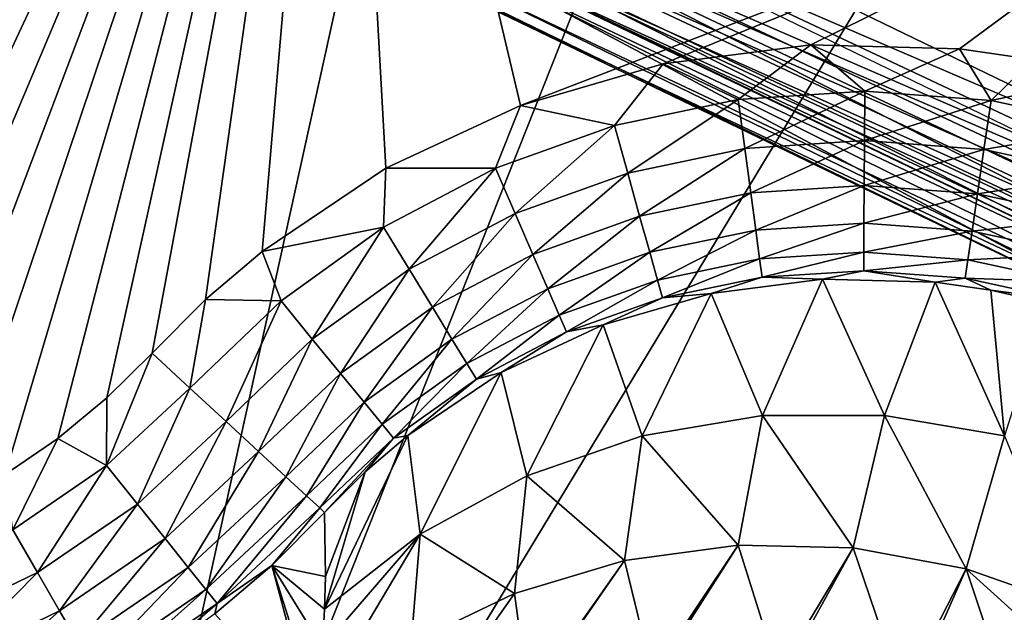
# Model space of a CAD drawing. Header units: millimetres. Extents: x -43.6 to 43.6, y -43.6 to 43.6.
# Tile 21 of 256: x -15.7 to -13.6, y -30.2 to -28.9. Entities that reach past the tile are written whole.
import ezdxf

# ---------------------------------------------------------------- set-up
doc = ezdxf.new("R2010")
doc.units = ezdxf.units.MM
doc.header["$LTSCALE"] = 52.148148
for name, color, linetype in [('154', 7, 'CONTINUOUS'), ('157', 7, 'CONTINUOUS'), ('31', 7, 'CONTINUOUS'), ('389', 7, 'CONTINUOUS'), ('392', 7, 'CONTINUOUS'), ('405', 7, 'CONTINUOUS'), ('422', 7, 'CONTINUOUS'), ('69', 7, 'CONTINUOUS'), ('84', 7, 'CONTINUOUS'), ('95', 7, 'CONTINUOUS')]:
    doc.layers.add(name, color=color, linetype=linetype)

msp = doc.modelspace()

# ---------------------------------------------------------------- linework, layer by layer
at = {"layer": '154', "color": 2, "linetype": 'Continuous'}
for points in [[(-16.0293, -24.215, 2.3697), (-17.6817, -30.668, 25.9303), (-15.1345, -24.7841, 2.3697), (-16.0293, -24.215, 2.3697)], [(-15.1345, -24.7841, 2.3697), (-17.6817, -30.668, 25.9303), (-14.2193, -25.3202, 2.3697), (-15.1345, -24.7841, 2.3697)], [(-17.6817, -30.668, 25.9303), (-15.6384, -31.7586, 25.9303), (-14.2193, -25.3202, 2.3697), (-17.6817, -30.668, 25.9303)], [(-14.2193, -25.3202, 2.3697), (-15.6384, -31.7586, 25.9303), (-13.285, -25.8226, 2.3697), (-14.2193, -25.3202, 2.3697)], [(-13.285, -25.8226, 2.3697), (-15.6384, -31.7586, 25.9303), (-12.3332, -26.2906, 2.3697), (-13.285, -25.8226, 2.3697)], [(-15.6384, -31.7586, 25.9303), (-13.5285, -32.7132, 25.9303), (-12.3332, -26.2906, 2.3697), (-15.6384, -31.7586, 25.9303)]]:
    msp.add_3dface(points, dxfattribs=at)
at = {"layer": '157', "color": 1, "linetype": 'Continuous'}
for points in [[(-16.9117, -26.3148, -15), (-14.9913, -27.4542, -15), (-16.8788, -30.0403, -15), (-16.9117, -26.3148, -15)], [(-16.8788, -30.0403, -15), (-14.9913, -27.4542, -15), (-16.7461, -30.0684, -15), (-16.8788, -30.0403, -15)], [(-16.7461, -30.0684, -15), (-14.9913, -27.4542, -15), (-16.6115, -30.0845, -15), (-16.7461, -30.0684, -15)], [(-16.6115, -30.0845, -15), (-14.9913, -27.4542, -15), (-16.4759, -30.0885, -15), (-16.6115, -30.0845, -15)], [(-16.4759, -30.0885, -15), (-14.9913, -27.4542, -15), (-16.3406, -30.0802, -15), (-16.4759, -30.0885, -15)], [(-16.3406, -30.0802, -15), (-14.9913, -27.4542, -15), (-16.2065, -30.0598, -15), (-16.3406, -30.0802, -15)], [(-16.2065, -30.0598, -15), (-14.9913, -27.4542, -15), (-16.0748, -30.0275, -15), (-16.2065, -30.0598, -15)], [(-16.0748, -30.0275, -15), (-14.9913, -27.4542, -15), (-15.9465, -29.9835, -15), (-16.0748, -30.0275, -15)], [(-15.9465, -29.9835, -15), (-14.9913, -27.4542, -15), (-15.8227, -29.9281, -15), (-15.9465, -29.9835, -15)], [(-15.8227, -29.9281, -15), (-14.9913, -27.4542, -15), (-15.7044, -29.8618, -15), (-15.8227, -29.9281, -15)], [(-15.7044, -29.8618, -15), (-14.9913, -27.4542, -15), (-15.5925, -29.7852, -15), (-15.7044, -29.8618, -15)], [(-15.5925, -29.7852, -15), (-14.9913, -27.4542, -15), (-15.488, -29.6988, -15), (-15.5925, -29.7852, -15)], [(-15.488, -29.6988, -15), (-14.9913, -27.4542, -15), (-15.3917, -29.6036, -15), (-15.488, -29.6988, -15)], [(-15.3917, -29.6036, -15), (-14.9913, -27.4542, -15), (-15.2776, -29.4894, -15), (-15.3917, -29.6036, -15)], [(-15.2776, -29.4894, -15), (-14.9913, -27.4542, -15), (-15.1575, -29.3866, -15), (-15.2776, -29.4894, -15)], [(-15.1575, -29.3866, -15), (-14.9913, -27.4542, -15), (-14.8943, -29.2096, -15), (-15.1575, -29.3866, -15)], [(-14.9913, -27.4542, -15), (-12.9946, -28.4537, -15), (-14.6075, -29.0756, -15), (-14.9913, -27.4542, -15)], [(-14.8943, -29.2096, -15), (-14.9913, -27.4542, -15), (-14.6075, -29.0756, -15), (-14.8943, -29.2096, -15)], [(-14.6075, -29.0756, -15), (-12.9946, -28.4537, -15), (-14.3035, -28.9873, -15), (-14.6075, -29.0756, -15)], [(-14.3035, -28.9873, -15), (-12.9946, -28.4537, -15), (-13.9897, -28.9469, -15), (-14.3035, -28.9873, -15)], [(-13.9897, -28.9469, -15), (-12.9946, -28.4537, -15), (-13.6731, -28.9553, -15), (-13.9897, -28.9469, -15)], [(-13.6731, -28.9553, -15), (-12.9946, -28.4537, -15), (-13.5164, -28.9778, -15), (-13.6731, -28.9553, -15)]]:
    msp.add_3dface(points, dxfattribs=at)
at = {"layer": '31', "color": 40, "linetype": 'Continuous', "true_color": 0xffde00}
for points in [[(-14.9205, -28.3753, -20.2), (-14.0523, -24.3391, -20.2), (-13.0086, -29.3011, -20.2), (-14.9205, -28.3753, -20.2)], [(-14.0523, -24.3391, -20.2), (-12.1942, -25.3211, -20.2), (-13.0086, -29.3011, -20.2), (-14.0523, -24.3391, -20.2)]]:
    msp.add_3dface(points, dxfattribs=at)
at = {"layer": '389', "linetype": 'Continuous'}
for points in [[(-15.0244, -29.9427, -14.5087), (-15.0227, -30.079, -9.006), (-15.1371, -30.0554, -14.5087), (-15.0244, -29.9427, -14.5087)], [(-15.1371, -30.0554, -14.5087), (-15.0456, -30.3953, 3.6801), (-15.2583, -30.1588, -14.5087), (-15.1371, -30.0554, -14.5087)], [(-15.0412, -30.3598, 2.2628), (-15.0456, -30.3953, 3.6801), (-15.1371, -30.0554, -14.5087), (-15.0412, -30.3598, 2.2628)], [(-15.029, -30.2304, -2.9243), (-15.0412, -30.3598, 2.2628), (-15.1371, -30.0554, -14.5087), (-15.029, -30.2304, -2.9243)], [(-15.0245, -30.1487, -6.2025), (-15.029, -30.2304, -2.9243), (-15.1371, -30.0554, -14.5087), (-15.0245, -30.1487, -6.2025)], [(-15.0227, -30.079, -9.006), (-15.0245, -30.1487, -6.2025), (-15.1371, -30.0554, -14.5087), (-15.0227, -30.079, -9.006)]]:
    msp.add_3dface(points, dxfattribs=at)
at = {"layer": '392', "linetype": 'Continuous'}
for points in [[(-15.488, -29.6988, -15), (-15.3917, -29.6036, -15), (-15.4885, -29.843, -14.9879), (-15.488, -29.6988, -15)], [(-15.3917, -29.6036, -15), (-15.3112, -29.6779, -14.9879), (-15.4885, -29.843, -14.9879), (-15.3917, -29.6036, -15)], [(-15.3112, -29.6779, -14.9879), (-15.423, -29.9248, -14.9518), (-15.4885, -29.843, -14.9879), (-15.3112, -29.6779, -14.9879)], [(-15.2343, -29.749, -14.9518), (-15.423, -29.9248, -14.9518), (-15.3112, -29.6779, -14.9879), (-15.2343, -29.749, -14.9518)], [(-15.5925, -29.7852, -15), (-15.488, -29.6988, -15), (-15.4885, -29.843, -14.9879), (-15.5925, -29.7852, -15)], [(-15.2343, -29.749, -14.9518), (-15.364, -29.9984, -14.8934), (-15.423, -29.9248, -14.9518), (-15.2343, -29.749, -14.9518)], [(-15.165, -29.8129, -14.8934), (-15.364, -29.9984, -14.8934), (-15.2343, -29.749, -14.9518), (-15.165, -29.8129, -14.8934)], [(-15.7044, -29.8618, -15), (-15.5925, -29.7852, -15), (-15.6884, -29.9799, -14.9879), (-15.7044, -29.8618, -15)], [(-15.5925, -29.7852, -15), (-15.4885, -29.843, -14.9879), (-15.6884, -29.9799, -14.9879), (-15.5925, -29.7852, -15)], [(-15.165, -29.8129, -14.8934), (-15.3146, -30.0601, -14.8158), (-15.364, -29.9984, -14.8934), (-15.165, -29.8129, -14.8934)], [(-15.1069, -29.8666, -14.8158), (-15.3146, -30.0601, -14.8158), (-15.165, -29.8129, -14.8934), (-15.1069, -29.8666, -14.8158)], [(-15.4885, -29.843, -14.9879), (-15.6358, -30.0705, -14.9518), (-15.6884, -29.9799, -14.9879), (-15.4885, -29.843, -14.9879)], [(-15.423, -29.9248, -14.9518), (-15.6358, -30.0705, -14.9518), (-15.4885, -29.843, -14.9879), (-15.423, -29.9248, -14.9518)], [(-15.1069, -29.8666, -14.8158), (-15.2771, -30.107, -14.7226), (-15.3146, -30.0601, -14.8158), (-15.1069, -29.8666, -14.8158)], [(-15.0628, -29.9073, -14.7226), (-15.2771, -30.107, -14.7226), (-15.1069, -29.8666, -14.8158), (-15.0628, -29.9073, -14.7226)], [(-15.0628, -29.9073, -14.7226), (-15.2533, -30.1367, -14.6185), (-15.2771, -30.107, -14.7226), (-15.0628, -29.9073, -14.7226)], [(-15.0348, -29.9331, -14.6185), (-15.2533, -30.1367, -14.6185), (-15.0628, -29.9073, -14.7226), (-15.0348, -29.9331, -14.6185)], [(-15.423, -29.9248, -14.9518), (-15.5885, -30.1521, -14.8934), (-15.6358, -30.0705, -14.9518), (-15.423, -29.9248, -14.9518)], [(-15.364, -29.9984, -14.8934), (-15.5885, -30.1521, -14.8934), (-15.423, -29.9248, -14.9518), (-15.364, -29.9984, -14.8934)], [(-15.0348, -29.9331, -14.6185), (-15.1371, -30.0554, -14.5087), (-15.2533, -30.1367, -14.6185), (-15.0348, -29.9331, -14.6185)], [(-15.0244, -29.9427, -14.5087), (-15.1371, -30.0554, -14.5087), (-15.0348, -29.9331, -14.6185), (-15.0244, -29.9427, -14.5087)], [(-15.6358, -30.0705, -14.9518), (-15.868, -30.1829, -14.9518), (-15.6884, -29.9799, -14.9879), (-15.6358, -30.0705, -14.9518)], [(-15.364, -29.9984, -14.8934), (-15.5489, -30.2205, -14.8158), (-15.5885, -30.1521, -14.8934), (-15.364, -29.9984, -14.8934)], [(-15.3146, -30.0601, -14.8158), (-15.5489, -30.2205, -14.8158), (-15.364, -29.9984, -14.8934), (-15.3146, -30.0601, -14.8158)], [(-15.6358, -30.0705, -14.9518), (-15.8335, -30.2705, -14.8934), (-15.868, -30.1829, -14.9518), (-15.6358, -30.0705, -14.9518)], [(-15.5885, -30.1521, -14.8934), (-15.8335, -30.2705, -14.8934), (-15.6358, -30.0705, -14.9518), (-15.5885, -30.1521, -14.8934)], [(-15.3146, -30.0601, -14.8158), (-15.5188, -30.2725, -14.7226), (-15.5489, -30.2205, -14.8158), (-15.3146, -30.0601, -14.8158)], [(-15.2771, -30.107, -14.7226), (-15.5188, -30.2725, -14.7226), (-15.3146, -30.0601, -14.8158), (-15.2771, -30.107, -14.7226)], [(-15.1371, -30.0554, -14.5087), (-15.2583, -30.1588, -14.5087), (-15.2533, -30.1367, -14.6185), (-15.1371, -30.0554, -14.5087)], [(-15.2771, -30.107, -14.7226), (-15.4997, -30.3054, -14.6185), (-15.5188, -30.2725, -14.7226), (-15.2771, -30.107, -14.7226)], [(-15.2533, -30.1367, -14.6185), (-15.4997, -30.3054, -14.6185), (-15.2771, -30.107, -14.7226), (-15.2533, -30.1367, -14.6185)], [(-15.2533, -30.1367, -14.6185), (-15.3873, -30.2522, -14.5087), (-15.4997, -30.3054, -14.6185), (-15.2533, -30.1367, -14.6185)], [(-15.2583, -30.1588, -14.5087), (-15.3873, -30.2522, -14.5087), (-15.2533, -30.1367, -14.6185), (-15.2583, -30.1588, -14.5087)], [(-15.5885, -30.1521, -14.8934), (-15.8045, -30.3441, -14.8158), (-15.8335, -30.2705, -14.8934), (-15.5885, -30.1521, -14.8934)], [(-15.5489, -30.2205, -14.8158), (-15.8045, -30.3441, -14.8158), (-15.5885, -30.1521, -14.8934), (-15.5489, -30.2205, -14.8158)]]:
    msp.add_3dface(points, dxfattribs=at)
at = {"layer": '405', "linetype": 'Continuous'}
for points in [[(-13.9643, -29.4459, -14.5171), (-14.0925, -29.7361, -6.1101), (-14.2016, -29.4765, -14.5161), (-13.9643, -29.4459, -14.5171)], [(-13.8329, -29.7363, -6.1074), (-14.0925, -29.7361, -6.1101), (-13.9643, -29.4459, -14.5171), (-13.8329, -29.7363, -6.1074)], [(-13.7249, -29.4523, -14.5176), (-13.8329, -29.7363, -6.1074), (-13.9643, -29.4459, -14.5171), (-13.7249, -29.4523, -14.5176)], [(-13.577, -29.7798, -6.1062), (-13.8329, -29.7363, -6.1074), (-13.7249, -29.4523, -14.5176), (-13.577, -29.7798, -6.1062)], [(-13.6065, -29.4693, -14.5177), (-13.577, -29.7798, -6.1062), (-13.7249, -29.4523, -14.5176), (-13.6065, -29.4693, -14.5177)], [(-14.2016, -29.4765, -14.5161), (-14.3485, -29.7792, -6.1142), (-14.4315, -29.5433, -14.5147), (-14.2016, -29.4765, -14.5161)], [(-14.0925, -29.7361, -6.1101), (-14.3485, -29.7792, -6.1142), (-14.2016, -29.4765, -14.5161), (-14.0925, -29.7361, -6.1101)], [(-13.4875, -29.4959, -14.5178), (-13.577, -29.7798, -6.1062), (-13.6065, -29.4693, -14.5177), (-13.4875, -29.4959, -14.5178)], [(-14.4315, -29.5433, -14.5147), (-14.5937, -29.8644, -6.1196), (-14.6483, -29.6447, -14.513), (-14.4315, -29.5433, -14.5147)], [(-14.3485, -29.7792, -6.1142), (-14.5937, -29.8644, -6.1196), (-14.4315, -29.5433, -14.5147), (-14.3485, -29.7792, -6.1142)], [(-14.6483, -29.6447, -14.513), (-14.8212, -29.9893, -6.1261), (-14.8473, -29.7786, -14.511), (-14.6483, -29.6447, -14.513)], [(-14.5937, -29.8644, -6.1196), (-14.8212, -29.9893, -6.1261), (-14.6483, -29.6447, -14.513), (-14.5937, -29.8644, -6.1196)], [(-14.3485, -29.7792, -6.1142), (-14.0925, -29.7361, -6.1101), (-14.1438, -30.0124, 2.3095), (-14.3485, -29.7792, -6.1142)], [(-14.1438, -30.0124, 2.3095), (-14.0925, -29.7361, -6.1101), (-13.8994, -30.0184, 2.3123), (-14.1438, -30.0124, 2.3095)], [(-14.0925, -29.7361, -6.1101), (-13.8329, -29.7363, -6.1074), (-13.8994, -30.0184, 2.3123), (-14.0925, -29.7361, -6.1101)], [(-13.8994, -30.0184, 2.3123), (-13.8329, -29.7363, -6.1074), (-13.6589, -30.0627, 2.3138), (-13.8994, -30.0184, 2.3123)], [(-13.8329, -29.7363, -6.1074), (-13.577, -29.7798, -6.1062), (-13.6589, -30.0627, 2.3138), (-13.8329, -29.7363, -6.1074)], [(-14.8212, -29.9893, -6.1261), (-15.0245, -30.1487, -6.2025), (-14.8473, -29.7786, -14.511), (-14.8212, -29.9893, -6.1261)], [(-14.8473, -29.7786, -14.511), (-15.0245, -30.1487, -6.2025), (-14.9382, -29.8564, -14.5099), (-14.8473, -29.7786, -14.511)], [(-14.5937, -29.8644, -6.1196), (-14.3485, -29.7792, -6.1142), (-14.3861, -30.0448, 2.3054), (-14.5937, -29.8644, -6.1196)], [(-14.3861, -30.0448, 2.3054), (-14.3485, -29.7792, -6.1142), (-14.1438, -30.0124, 2.3095), (-14.3861, -30.0448, 2.3054)], [(-13.577, -29.7798, -6.1062), (-13.4285, -30.1438, 2.302), (-13.6589, -30.0627, 2.3138), (-13.577, -29.7798, -6.1062)], [(-15.0245, -30.1487, -6.2025), (-15.0227, -30.079, -9.006), (-14.9382, -29.8564, -14.5099), (-15.0245, -30.1487, -6.2025)], [(-15.0227, -30.079, -9.006), (-15.0244, -29.9427, -14.5087), (-14.9382, -29.8564, -14.5099), (-15.0227, -30.079, -9.006)], [(-14.8212, -29.9893, -6.1261), (-14.5937, -29.8644, -6.1196), (-14.6203, -30.115, 2.3002), (-14.8212, -29.9893, -6.1261)], [(-14.6203, -30.115, 2.3002), (-14.5937, -29.8644, -6.1196), (-14.3861, -30.0448, 2.3054), (-14.6203, -30.115, 2.3002)], [(-15.0412, -30.3598, 2.2628), (-15.029, -30.2304, -2.9243), (-14.8212, -29.9893, -6.1261), (-15.0412, -30.3598, 2.2628)], [(-15.0412, -30.3598, 2.2628), (-14.8212, -29.9893, -6.1261), (-14.8405, -30.2211, 2.294), (-15.0412, -30.3598, 2.2628)], [(-15.029, -30.2304, -2.9243), (-15.0245, -30.1487, -6.2025), (-14.8212, -29.9893, -6.1261), (-15.029, -30.2304, -2.9243)], [(-14.8405, -30.2211, 2.294), (-14.8212, -29.9893, -6.1261), (-14.6203, -30.115, 2.3002), (-14.8405, -30.2211, 2.294)], [(-14.3861, -30.0448, 2.3054), (-14.1438, -30.0124, 2.3095), (-14.3269, -30.2866, 10.6361), (-14.3861, -30.0448, 2.3054)], [(-14.3269, -30.2866, 10.6361), (-14.1438, -30.0124, 2.3095), (-14.3186, -30.2858, 10.6372), (-14.3269, -30.2866, 10.6361)], [(-14.3186, -30.2858, 10.6372), (-14.1438, -30.0124, 2.3095), (-14.0587, -30.2838, 10.6692), (-14.3186, -30.2858, 10.6372)], [(-14.1438, -30.0124, 2.3095), (-13.8994, -30.0184, 2.3123), (-14.0587, -30.2838, 10.6692), (-14.1438, -30.0124, 2.3095)], [(-14.0587, -30.2838, 10.6692), (-13.8994, -30.0184, 2.3123), (-14.0463, -30.2848, 10.6706), (-14.0587, -30.2838, 10.6692)], [(-14.0463, -30.2848, 10.6706), (-13.8994, -30.0184, 2.3123), (-13.7943, -30.3272, 10.6967), (-14.0463, -30.2848, 10.6706)], [(-13.8994, -30.0184, 2.3123), (-13.6589, -30.0627, 2.3138), (-13.7943, -30.3272, 10.6967), (-13.8994, -30.0184, 2.3123)], [(-14.6203, -30.115, 2.3002), (-14.3861, -30.0448, 2.3054), (-14.5907, -30.3356, 10.5983), (-14.6203, -30.115, 2.3002)], [(-14.5907, -30.3356, 10.5983), (-14.3861, -30.0448, 2.3054), (-14.586, -30.3343, 10.5991), (-14.5907, -30.3356, 10.5983)], [(-14.586, -30.3343, 10.5991), (-14.3861, -30.0448, 2.3054), (-14.3269, -30.2866, 10.6361), (-14.586, -30.3343, 10.5991)], [(-13.7943, -30.3272, 10.6967), (-13.6589, -30.0627, 2.3138), (-13.7773, -30.3316, 10.6983), (-13.7943, -30.3272, 10.6967)], [(-13.6589, -30.0627, 2.3138), (-13.5416, -30.4152, 10.7178), (-13.7773, -30.3316, 10.6983), (-13.6589, -30.0627, 2.3138)], [(-13.4285, -30.1438, 2.302), (-13.4655, -30.2377, 5.1888), (-13.6589, -30.0627, 2.3138), (-13.4285, -30.1438, 2.302)], [(-13.4655, -30.2377, 5.1888), (-13.5416, -30.4152, 10.7178), (-13.6589, -30.0627, 2.3138), (-13.4655, -30.2377, 5.1888)], [(-14.8405, -30.2211, 2.294), (-14.6203, -30.115, 2.3002), (-14.8402, -30.4288, 10.5574), (-14.8405, -30.2211, 2.294)], [(-14.8402, -30.4288, 10.5574), (-14.6203, -30.115, 2.3002), (-14.5907, -30.3356, 10.5983), (-14.8402, -30.4288, 10.5574)]]:
    msp.add_3dface(points, dxfattribs=at)
at = {"layer": '422', "linetype": 'Continuous'}
for points in [[(-14.3035, -28.9873, -15), (-13.9897, -28.9469, -15), (-14.1438, -29.0632, -14.9895), (-14.3035, -28.9873, -15)], [(-13.9897, -28.9469, -15), (-13.8748, -29.0453, -14.9897), (-14.1438, -29.0632, -14.9895), (-13.9897, -28.9469, -15)], [(-13.9897, -28.9469, -15), (-13.6731, -28.9553, -15), (-13.8748, -29.0453, -14.9897), (-13.9897, -28.9469, -15)], [(-13.6731, -28.9553, -15), (-13.6059, -29.0651, -14.9897), (-13.8748, -29.0453, -14.9897), (-13.6731, -28.9553, -15)], [(-13.6731, -28.9553, -15), (-13.5164, -28.9778, -15), (-13.6059, -29.0651, -14.9897), (-13.6731, -28.9553, -15)], [(-13.5164, -28.9778, -15), (-13.3591, -29.013, -15), (-13.6059, -29.0651, -14.9897), (-13.5164, -28.9778, -15)], [(-14.6075, -29.0756, -15), (-14.3035, -28.9873, -15), (-14.4076, -29.1183, -14.9893), (-14.6075, -29.0756, -15)], [(-14.3035, -28.9873, -15), (-14.1438, -29.0632, -14.9895), (-14.4076, -29.1183, -14.9893), (-14.3035, -28.9873, -15)], [(-13.3591, -29.013, -15), (-13.3423, -29.1222, -14.9898), (-13.6059, -29.0651, -14.9897), (-13.3591, -29.013, -15)], [(-13.8748, -29.0453, -14.9897), (-14.1298, -29.1676, -14.9551), (-14.1438, -29.0632, -14.9895), (-13.8748, -29.0453, -14.9897)], [(-13.8754, -29.1507, -14.9554), (-14.1298, -29.1676, -14.9551), (-13.8748, -29.0453, -14.9897), (-13.8754, -29.1507, -14.9554)], [(-13.6059, -29.0651, -14.9897), (-13.8754, -29.1507, -14.9554), (-13.8748, -29.0453, -14.9897), (-13.6059, -29.0651, -14.9897)], [(-14.1438, -29.0632, -14.9895), (-14.3793, -29.2197, -14.9546), (-14.4076, -29.1183, -14.9893), (-14.1438, -29.0632, -14.9895)], [(-14.1298, -29.1676, -14.9551), (-14.3793, -29.2197, -14.9546), (-14.1438, -29.0632, -14.9895), (-14.1298, -29.1676, -14.9551)], [(-13.621, -29.1695, -14.9555), (-13.8754, -29.1507, -14.9554), (-13.6059, -29.0651, -14.9897), (-13.621, -29.1695, -14.9555)], [(-13.3423, -29.1222, -14.9898), (-13.621, -29.1695, -14.9555), (-13.6059, -29.0651, -14.9897), (-13.3423, -29.1222, -14.9898)], [(-14.8943, -29.2096, -15), (-14.6075, -29.0756, -15), (-14.6609, -29.2095, -14.989), (-14.8943, -29.2096, -15)], [(-14.6075, -29.0756, -15), (-14.4076, -29.1183, -14.9893), (-14.6609, -29.2095, -14.989), (-14.6075, -29.0756, -15)], [(-14.4076, -29.1183, -14.9893), (-14.619, -29.306, -14.9541), (-14.6609, -29.2095, -14.989), (-14.4076, -29.1183, -14.9893)], [(-14.3793, -29.2197, -14.9546), (-14.619, -29.306, -14.9541), (-14.4076, -29.1183, -14.9893), (-14.3793, -29.2197, -14.9546)], [(-13.3717, -29.2234, -14.9555), (-13.621, -29.1695, -14.9555), (-13.3423, -29.1222, -14.9898), (-13.3717, -29.2234, -14.9555)], [(-13.8754, -29.1507, -14.9554), (-14.1172, -29.2619, -14.8983), (-14.1298, -29.1676, -14.9551), (-13.8754, -29.1507, -14.9554)], [(-13.8759, -29.246, -14.8987), (-14.1172, -29.2619, -14.8983), (-13.8754, -29.1507, -14.9554), (-13.8759, -29.246, -14.8987)], [(-13.621, -29.1695, -14.9555), (-13.8759, -29.246, -14.8987), (-13.8754, -29.1507, -14.9554), (-13.621, -29.1695, -14.9555)], [(-14.1298, -29.1676, -14.9551), (-14.3538, -29.3113, -14.8976), (-14.3793, -29.2197, -14.9546), (-14.1298, -29.1676, -14.9551)], [(-14.1172, -29.2619, -14.8983), (-14.3538, -29.3113, -14.8976), (-14.1298, -29.1676, -14.9551), (-14.1172, -29.2619, -14.8983)], [(-13.6347, -29.2638, -14.8989), (-13.8759, -29.246, -14.8987), (-13.621, -29.1695, -14.9555), (-13.6347, -29.2638, -14.8989)], [(-13.3717, -29.2234, -14.9555), (-13.6347, -29.2638, -14.8989), (-13.621, -29.1695, -14.9555), (-13.3717, -29.2234, -14.9555)], [(-15.1575, -29.3866, -15), (-14.8943, -29.2096, -15), (-14.899, -29.335, -14.9887), (-15.1575, -29.3866, -15)], [(-14.8943, -29.2096, -15), (-14.6609, -29.2095, -14.989), (-14.899, -29.335, -14.9887), (-14.8943, -29.2096, -15)], [(-14.6609, -29.2095, -14.989), (-14.8442, -29.4246, -14.9534), (-14.899, -29.335, -14.9887), (-14.6609, -29.2095, -14.989)], [(-14.619, -29.306, -14.9541), (-14.8442, -29.4246, -14.9534), (-14.6609, -29.2095, -14.989), (-14.619, -29.306, -14.9541)], [(-14.3793, -29.2197, -14.9546), (-14.5812, -29.393, -14.8968), (-14.619, -29.306, -14.9541), (-14.3793, -29.2197, -14.9546)], [(-14.3538, -29.3113, -14.8976), (-14.5812, -29.393, -14.8968), (-14.3793, -29.2197, -14.9546), (-14.3538, -29.3113, -14.8976)], [(-13.3983, -29.315, -14.8989), (-13.6347, -29.2638, -14.8989), (-13.3717, -29.2234, -14.9555), (-13.3983, -29.315, -14.8989)], [(-13.8759, -29.246, -14.8987), (-14.1066, -29.3415, -14.8219), (-14.1172, -29.2619, -14.8983), (-13.8759, -29.246, -14.8987)], [(-13.8764, -29.3264, -14.8224), (-14.1066, -29.3415, -14.8219), (-13.8759, -29.246, -14.8987), (-13.8764, -29.3264, -14.8224)], [(-13.6347, -29.2638, -14.8989), (-13.8764, -29.3264, -14.8224), (-13.8759, -29.246, -14.8987), (-13.6347, -29.2638, -14.8989)], [(-14.1172, -29.2619, -14.8983), (-14.3323, -29.3885, -14.8211), (-14.3538, -29.3113, -14.8976), (-14.1172, -29.2619, -14.8983)], [(-14.1066, -29.3415, -14.8219), (-14.3323, -29.3885, -14.8211), (-14.1172, -29.2619, -14.8983), (-14.1066, -29.3415, -14.8219)], [(-13.6463, -29.3434, -14.8227), (-13.8764, -29.3264, -14.8224), (-13.6347, -29.2638, -14.8989), (-13.6463, -29.3434, -14.8227)], [(-13.3983, -29.315, -14.8989), (-13.6463, -29.3434, -14.8227), (-13.6347, -29.2638, -14.8989), (-13.3983, -29.315, -14.8989)], [(-14.619, -29.306, -14.9541), (-14.7949, -29.5055, -14.8958), (-14.8442, -29.4246, -14.9534), (-14.619, -29.306, -14.9541)], [(-14.5812, -29.393, -14.8968), (-14.7949, -29.5055, -14.8958), (-14.619, -29.306, -14.9541), (-14.5812, -29.393, -14.8968)], [(-14.3538, -29.3113, -14.8976), (-14.5493, -29.4664, -14.82), (-14.5812, -29.393, -14.8968), (-14.3538, -29.3113, -14.8976)], [(-14.3323, -29.3885, -14.8211), (-14.5493, -29.4664, -14.82), (-14.3538, -29.3113, -14.8976), (-14.3323, -29.3885, -14.8211)], [(-13.4207, -29.3922, -14.8227), (-13.6463, -29.3434, -14.8227), (-13.3983, -29.315, -14.8989), (-13.4207, -29.3922, -14.8227)], [(-15.1575, -29.3866, -15), (-14.899, -29.335, -14.9887), (-15.1172, -29.4921, -14.9883), (-15.1575, -29.3866, -15)], [(-14.899, -29.335, -14.9887), (-15.0506, -29.5733, -14.9526), (-15.1172, -29.4921, -14.9883), (-14.899, -29.335, -14.9887)], [(-14.8442, -29.4246, -14.9534), (-15.0506, -29.5733, -14.9526), (-14.899, -29.335, -14.9887), (-14.8442, -29.4246, -14.9534)], [(-14.1066, -29.3415, -14.8219), (-14.3159, -29.4476, -14.7287), (-14.3323, -29.3885, -14.8211), (-14.1066, -29.3415, -14.8219)], [(-14.0984, -29.4025, -14.7297), (-14.3159, -29.4476, -14.7287), (-14.1066, -29.3415, -14.8219), (-14.0984, -29.4025, -14.7297)], [(-13.8764, -29.3264, -14.8224), (-14.0984, -29.4025, -14.7297), (-14.1066, -29.3415, -14.8219), (-13.8764, -29.3264, -14.8224)], [(-13.8767, -29.388, -14.7303), (-14.0984, -29.4025, -14.7297), (-13.8764, -29.3264, -14.8224), (-13.8767, -29.388, -14.7303)], [(-13.6463, -29.3434, -14.8227), (-13.8767, -29.388, -14.7303), (-13.8764, -29.3264, -14.8224), (-13.6463, -29.3434, -14.8227)], [(-13.6551, -29.4045, -14.7306), (-13.8767, -29.388, -14.7303), (-13.6463, -29.3434, -14.8227), (-13.6551, -29.4045, -14.7306)], [(-13.4207, -29.3922, -14.8227), (-13.6551, -29.4045, -14.7306), (-13.6463, -29.3434, -14.8227), (-13.4207, -29.3922, -14.8227)], [(-15.2776, -29.4894, -15), (-15.1575, -29.3866, -15), (-15.1172, -29.4921, -14.9883), (-15.2776, -29.4894, -15)], [(-14.5812, -29.393, -14.8968), (-14.7533, -29.5735, -14.8188), (-14.7949, -29.5055, -14.8958), (-14.5812, -29.393, -14.8968)], [(-14.5493, -29.4664, -14.82), (-14.7533, -29.5735, -14.8188), (-14.5812, -29.393, -14.8968), (-14.5493, -29.4664, -14.82)], [(-14.3323, -29.3885, -14.8211), (-14.525, -29.5224, -14.7276), (-14.5493, -29.4664, -14.82), (-14.3323, -29.3885, -14.8211)], [(-14.3159, -29.4476, -14.7287), (-14.525, -29.5224, -14.7276), (-14.3323, -29.3885, -14.8211), (-14.3159, -29.4476, -14.7287)], [(-14.0984, -29.4025, -14.7297), (-14.3053, -29.4856, -14.6252), (-14.3159, -29.4476, -14.7287), (-14.0984, -29.4025, -14.7297)], [(-14.0931, -29.4418, -14.6262), (-14.3053, -29.4856, -14.6252), (-14.0984, -29.4025, -14.7297), (-14.0931, -29.4418, -14.6262)], [(-13.8767, -29.388, -14.7303), (-14.0931, -29.4418, -14.6262), (-14.0984, -29.4025, -14.7297), (-13.8767, -29.388, -14.7303)], [(-13.8769, -29.4279, -14.6269), (-14.0931, -29.4418, -14.6262), (-13.8767, -29.388, -14.7303), (-13.8769, -29.4279, -14.6269)], [(-13.6551, -29.4045, -14.7306), (-13.8769, -29.4279, -14.6269), (-13.8767, -29.388, -14.7303), (-13.6551, -29.4045, -14.7306)], [(-13.6608, -29.444, -14.6272), (-13.8769, -29.4279, -14.6269), (-13.6551, -29.4045, -14.7306), (-13.6608, -29.444, -14.6272)], [(-13.4379, -29.4515, -14.7307), (-13.6608, -29.444, -14.6272), (-13.6551, -29.4045, -14.7306), (-13.4379, -29.4515, -14.7307)], [(-13.4379, -29.4515, -14.7307), (-13.6551, -29.4045, -14.7306), (-13.4207, -29.3922, -14.8227), (-13.4379, -29.4515, -14.7307)], [(-14.8442, -29.4246, -14.9534), (-14.9907, -29.6464, -14.8947), (-15.0506, -29.5733, -14.9526), (-14.8442, -29.4246, -14.9534)], [(-14.7949, -29.5055, -14.8958), (-14.9907, -29.6464, -14.8947), (-14.8442, -29.4246, -14.9534), (-14.7949, -29.5055, -14.8958)], [(-14.0931, -29.4418, -14.6262), (-14.2016, -29.4765, -14.5161), (-14.3053, -29.4856, -14.6252), (-14.0931, -29.4418, -14.6262)], [(-13.9643, -29.4459, -14.5171), (-14.2016, -29.4765, -14.5161), (-14.0931, -29.4418, -14.6262), (-13.9643, -29.4459, -14.5171)], [(-13.8769, -29.4279, -14.6269), (-13.9643, -29.4459, -14.5171), (-14.0931, -29.4418, -14.6262), (-13.8769, -29.4279, -14.6269)], [(-13.7249, -29.4523, -14.5176), (-13.9643, -29.4459, -14.5171), (-13.8769, -29.4279, -14.6269), (-13.7249, -29.4523, -14.5176)], [(-13.6608, -29.444, -14.6272), (-13.7249, -29.4523, -14.5176), (-13.8769, -29.4279, -14.6269), (-13.6608, -29.444, -14.6272)], [(-13.6065, -29.4693, -14.5177), (-13.7249, -29.4523, -14.5176), (-13.6608, -29.444, -14.6272), (-13.6065, -29.4693, -14.5177)], [(-13.4491, -29.4899, -14.6273), (-13.6065, -29.4693, -14.5177), (-13.6608, -29.444, -14.6272), (-13.4491, -29.4899, -14.6273)], [(-13.4491, -29.4899, -14.6273), (-13.6608, -29.444, -14.6272), (-13.4379, -29.4515, -14.7307), (-13.4491, -29.4899, -14.6273)], [(-14.5493, -29.4664, -14.82), (-14.7216, -29.6253, -14.7261), (-14.7533, -29.5735, -14.8188), (-14.5493, -29.4664, -14.82)], [(-14.525, -29.5224, -14.7276), (-14.7216, -29.6253, -14.7261), (-14.5493, -29.4664, -14.82), (-14.525, -29.5224, -14.7276)], [(-14.3159, -29.4476, -14.7287), (-14.5094, -29.5583, -14.6239), (-14.525, -29.5224, -14.7276), (-14.3159, -29.4476, -14.7287)], [(-14.3053, -29.4856, -14.6252), (-14.5094, -29.5583, -14.6239), (-14.3159, -29.4476, -14.7287), (-14.3053, -29.4856, -14.6252)], [(-14.3053, -29.4856, -14.6252), (-14.4315, -29.5433, -14.5147), (-14.5094, -29.5583, -14.6239), (-14.3053, -29.4856, -14.6252)], [(-14.2016, -29.4765, -14.5161), (-14.4315, -29.5433, -14.5147), (-14.3053, -29.4856, -14.6252), (-14.2016, -29.4765, -14.5161)], [(-13.4875, -29.4959, -14.5178), (-13.6065, -29.4693, -14.5177), (-13.4491, -29.4899, -14.6273), (-13.4875, -29.4959, -14.5178)], [(-15.3917, -29.6036, -15), (-15.2776, -29.4894, -15), (-15.3112, -29.6779, -14.9879), (-15.3917, -29.6036, -15)], [(-15.3112, -29.6779, -14.9879), (-15.2776, -29.4894, -15), (-15.1172, -29.4921, -14.9883), (-15.3112, -29.6779, -14.9879)], [(-15.2343, -29.749, -14.9518), (-15.3112, -29.6779, -14.9879), (-15.1172, -29.4921, -14.9883), (-15.2343, -29.749, -14.9518)], [(-15.0506, -29.5733, -14.9526), (-15.2343, -29.749, -14.9518), (-15.1172, -29.4921, -14.9883), (-15.0506, -29.5733, -14.9526)], [(-14.7949, -29.5055, -14.8958), (-14.9404, -29.7078, -14.8174), (-14.9907, -29.6464, -14.8947), (-14.7949, -29.5055, -14.8958)], [(-14.7533, -29.5735, -14.8188), (-14.9404, -29.7078, -14.8174), (-14.7949, -29.5055, -14.8958), (-14.7533, -29.5735, -14.8188)], [(-14.525, -29.5224, -14.7276), (-14.7014, -29.6585, -14.6223), (-14.7216, -29.6253, -14.7261), (-14.525, -29.5224, -14.7276)], [(-14.5094, -29.5583, -14.6239), (-14.7014, -29.6585, -14.6223), (-14.525, -29.5224, -14.7276), (-14.5094, -29.5583, -14.6239)], [(-14.4315, -29.5433, -14.5147), (-14.6483, -29.6447, -14.513), (-14.5094, -29.5583, -14.6239), (-14.4315, -29.5433, -14.5147)], [(-14.5094, -29.5583, -14.6239), (-14.6483, -29.6447, -14.513), (-14.7014, -29.6585, -14.6223), (-14.5094, -29.5583, -14.6239)], [(-15.165, -29.8129, -14.8934), (-15.2343, -29.749, -14.9518), (-15.0506, -29.5733, -14.9526), (-15.165, -29.8129, -14.8934)], [(-14.9907, -29.6464, -14.8947), (-15.165, -29.8129, -14.8934), (-15.0506, -29.5733, -14.9526), (-14.9907, -29.6464, -14.8947)], [(-14.7533, -29.5735, -14.8188), (-14.9021, -29.7545, -14.7245), (-14.9404, -29.7078, -14.8174), (-14.7533, -29.5735, -14.8188)], [(-14.7216, -29.6253, -14.7261), (-14.9021, -29.7545, -14.7245), (-14.7533, -29.5735, -14.8188), (-14.7216, -29.6253, -14.7261)], [(-14.7216, -29.6253, -14.7261), (-14.8777, -29.7843, -14.6205), (-14.9021, -29.7545, -14.7245), (-14.7216, -29.6253, -14.7261)], [(-14.7014, -29.6585, -14.6223), (-14.8777, -29.7843, -14.6205), (-14.7216, -29.6253, -14.7261), (-14.7014, -29.6585, -14.6223)], [(-15.1069, -29.8666, -14.8158), (-15.165, -29.8129, -14.8934), (-14.9907, -29.6464, -14.8947), (-15.1069, -29.8666, -14.8158)], [(-14.9404, -29.7078, -14.8174), (-15.1069, -29.8666, -14.8158), (-14.9907, -29.6464, -14.8947), (-14.9404, -29.7078, -14.8174)], [(-14.6483, -29.6447, -14.513), (-14.8473, -29.7786, -14.511), (-14.7014, -29.6585, -14.6223), (-14.6483, -29.6447, -14.513)], [(-14.7014, -29.6585, -14.6223), (-14.8473, -29.7786, -14.511), (-14.8777, -29.7843, -14.6205), (-14.7014, -29.6585, -14.6223)], [(-15.0628, -29.9073, -14.7226), (-15.1069, -29.8666, -14.8158), (-14.9404, -29.7078, -14.8174), (-15.0628, -29.9073, -14.7226)], [(-14.9021, -29.7545, -14.7245), (-15.0628, -29.9073, -14.7226), (-14.9404, -29.7078, -14.8174), (-14.9021, -29.7545, -14.7245)], [(-15.0348, -29.9331, -14.6185), (-15.0628, -29.9073, -14.7226), (-14.9021, -29.7545, -14.7245), (-15.0348, -29.9331, -14.6185)], [(-14.8777, -29.7843, -14.6205), (-15.0348, -29.9331, -14.6185), (-14.9021, -29.7545, -14.7245), (-14.8777, -29.7843, -14.6205)], [(-14.8473, -29.7786, -14.511), (-14.9382, -29.8564, -14.5099), (-14.8777, -29.7843, -14.6205), (-14.8473, -29.7786, -14.511)], [(-15.0244, -29.9427, -14.5087), (-15.0348, -29.9331, -14.6185), (-14.8777, -29.7843, -14.6205), (-15.0244, -29.9427, -14.5087)], [(-14.9382, -29.8564, -14.5099), (-15.0244, -29.9427, -14.5087), (-14.8777, -29.7843, -14.6205), (-14.9382, -29.8564, -14.5099)]]:
    msp.add_3dface(points, dxfattribs=at)
at = {"layer": '69', "color": 40, "linetype": 'Continuous', "true_color": 0xffde00}
for points in [[(-15.1138, -28.6488, -15.2544), (-15.0371, -28.5964, -19.9544), (-13.1888, -29.5844, -15.2544), (-15.1138, -28.6488, -15.2544)], [(-15.0371, -28.5964, -19.9544), (-13.1104, -29.5294, -19.9544), (-13.1888, -29.5844, -15.2544), (-15.0371, -28.5964, -19.9544)]]:
    msp.add_3dface(points, dxfattribs=at)
at = {"layer": '84', "color": 40, "linetype": 'Continuous', "true_color": 0xffde00}
for points in [[(-14.9968, -28.4278, -15), (-14.6497, -28.6814, -15.0086), (-13.0866, -29.3562, -15), (-14.9968, -28.4278, -15)], [(-15.1138, -28.6488, -15.2544), (-13.1888, -29.5844, -15.2544), (-14.7303, -28.8393, -15.1888), (-15.1138, -28.6488, -15.2544)], [(-14.6774, -28.7357, -15.0341), (-12.8781, -29.5858, -15.0341), (-14.6497, -28.6814, -15.0086), (-14.6774, -28.7357, -15.0341)], [(-14.6497, -28.6814, -15.0086), (-12.8781, -29.5858, -15.0341), (-12.8538, -29.53, -15.0086), (-14.6497, -28.6814, -15.0086)], [(-14.6497, -28.6814, -15.0086), (-12.8538, -29.53, -15.0086), (-13.0866, -29.3562, -15), (-14.6497, -28.6814, -15.0086)], [(-14.7011, -28.7821, -15.0747), (-12.8989, -29.6336, -15.0747), (-14.6774, -28.7357, -15.0341), (-14.7011, -28.7821, -15.0747)], [(-14.6774, -28.7357, -15.0341), (-12.8989, -29.6336, -15.0747), (-12.8781, -29.5858, -15.0341), (-14.6774, -28.7357, -15.0341)], [(-14.7192, -28.8175, -15.1275), (-12.9148, -29.67, -15.1275), (-14.7011, -28.7821, -15.0747), (-14.7192, -28.8175, -15.1275)], [(-14.7011, -28.7821, -15.0747), (-12.9148, -29.67, -15.1275), (-12.8989, -29.6336, -15.0747), (-14.7011, -28.7821, -15.0747)], [(-14.7303, -28.8393, -15.1888), (-12.9246, -29.6925, -15.1888), (-14.7192, -28.8175, -15.1275), (-14.7303, -28.8393, -15.1888)], [(-14.7192, -28.8175, -15.1275), (-12.9246, -29.6925, -15.1888), (-12.9148, -29.67, -15.1275), (-14.7192, -28.8175, -15.1275)], [(-14.7303, -28.8393, -15.1888), (-13.1888, -29.5844, -15.2544), (-12.9246, -29.6925, -15.1888), (-14.7303, -28.8393, -15.1888)]]:
    msp.add_3dface(points, dxfattribs=at)
at = {"layer": '95', "color": 40, "linetype": 'Continuous', "true_color": 0xffde00}
for points in [[(-14.9205, -28.3753, -20.2), (-13.0086, -29.3011, -20.2), (-14.5724, -28.6275, -20.1917), (-14.9205, -28.3753, -20.2)], [(-13.1104, -29.5294, -19.9544), (-15.0371, -28.5964, -19.9544), (-14.6525, -28.7849, -20.018), (-13.1104, -29.5294, -19.9544)], [(-12.775, -29.4735, -20.1917), (-14.5995, -28.6808, -20.1672), (-14.5724, -28.6275, -20.1917), (-12.775, -29.4735, -20.1917)], [(-13.0086, -29.3011, -20.2), (-12.775, -29.4735, -20.1917), (-14.5724, -28.6275, -20.1917), (-13.0086, -29.3011, -20.2)], [(-12.7988, -29.5284, -20.1672), (-14.6229, -28.7267, -20.1282), (-14.5995, -28.6808, -20.1672), (-12.7988, -29.5284, -20.1672)], [(-12.7988, -29.5284, -20.1672), (-14.5995, -28.6808, -20.1672), (-12.775, -29.4735, -20.1917), (-12.7988, -29.5284, -20.1672)], [(-12.8193, -29.5756, -20.1282), (-14.6409, -28.7622, -20.0773), (-14.6229, -28.7267, -20.1282), (-12.8193, -29.5756, -20.1282)], [(-12.8193, -29.5756, -20.1282), (-14.6229, -28.7267, -20.1282), (-12.7988, -29.5284, -20.1672), (-12.8193, -29.5756, -20.1282)], [(-12.8351, -29.6122, -20.0773), (-14.6525, -28.7849, -20.018), (-14.6409, -28.7622, -20.0773), (-12.8351, -29.6122, -20.0773)], [(-12.8351, -29.6122, -20.0773), (-14.6409, -28.7622, -20.0773), (-12.8193, -29.5756, -20.1282), (-12.8351, -29.6122, -20.0773)], [(-12.8452, -29.6355, -20.018), (-13.1104, -29.5294, -19.9544), (-14.6525, -28.7849, -20.018), (-12.8452, -29.6355, -20.018)], [(-12.8452, -29.6355, -20.018), (-14.6525, -28.7849, -20.018), (-12.8351, -29.6122, -20.0773), (-12.8452, -29.6355, -20.018)]]:
    msp.add_3dface(points, dxfattribs=at)

doc.saveas('drawing.dxf')
